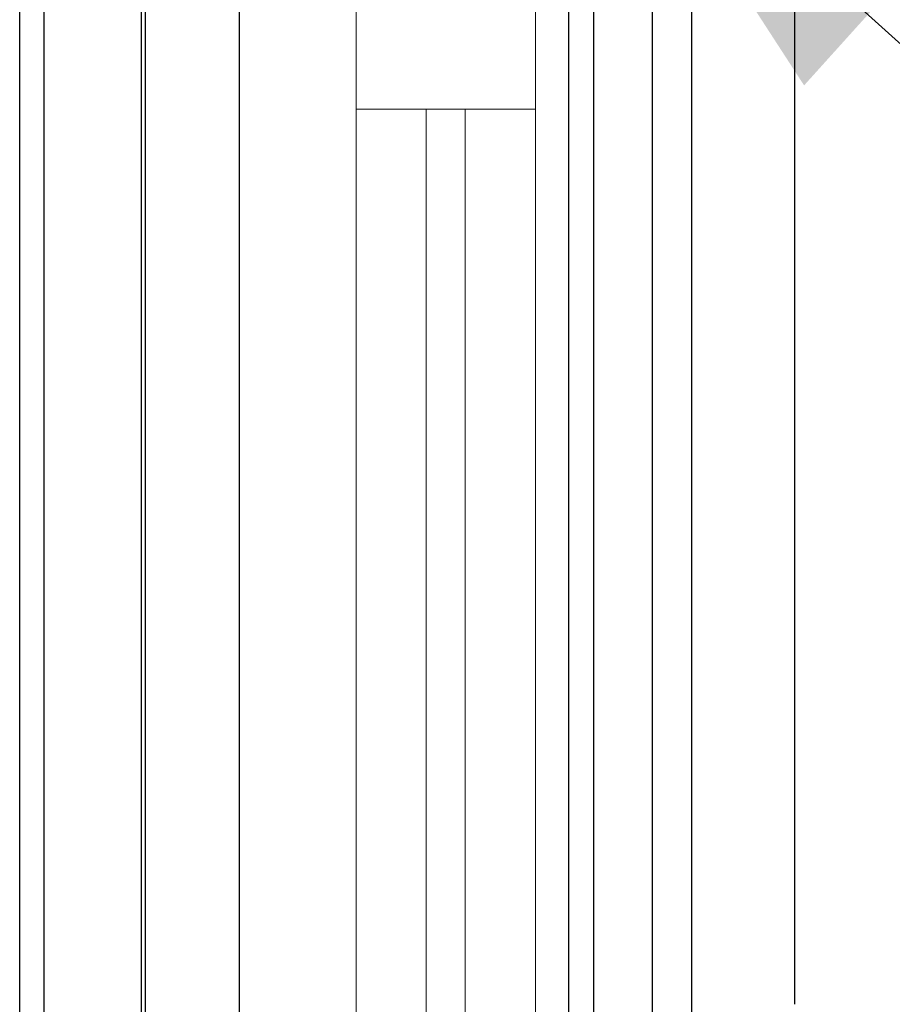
# Model space of a CAD drawing. Header units: millimetres. Extents: x -82116 to -58113, y 850 to 13065.
# Tile 55 of 78: x -61591 to -61143, y 5610 to 6115. Entities that reach past the tile are written whole.
import ezdxf
from ezdxf.enums import TextEntityAlignment as Align

# ---------------------------------------------------------------- set-up
doc = ezdxf.new("R2010")
doc.units = ezdxf.units.MM
doc.header["$LTSCALE"] = 0.5
doc.header["$MEASUREMENT"] = 0
doc.linetypes.add('Akselinje', pattern=[1500, 1000, -200, 100, -200])
doc.linetypes.add('PLINE', pattern=[0])
for name, color, linetype in [('0(Nye konstruksjoner)', 7, 'Continuous'), ('232- Ikke-bærende yttervegger', 7, 'Continuous'), ('235- Utvendig kledning og overflate(Nye konstruksjoner)', 7, 'Continuous'), ('244- Vinduer_ dører_ foldevegger(Nye konstruksjoner)', 7, 'Continuous'), ('82-- Modullinjer', 7, 'Continuous'), ('832- Tekst bygning(Nye konstruksjoner)', 7, 'Continuous')]:
    doc.layers.add(name, color=color, linetype=linetype)
doc.layers.add('234- Vinduer_ dører_ porter(Nye konstruksjoner)', color=7, linetype='Continuous', lineweight=0)
doc.styles.add('GENERATED_STYLE_1', font='arial.ttf')
doc.dimstyles.new('GENERATED_STYLE__1', dxfattribs={"dimtxt": 0.18, "dimasz": 182.4, "dimexe": 0.18, "dimexo": 0.0625, "dimgap": 0, "dimtad": 0, "dimtih": 1, "dimtoh": 1, "dimdec": 4, "dimzin": 0, "dimdsep": 46, "dimcen": 0.09, "dimadec": 0, "dimazin": 0, "dimtfac": 1, "dimtdec": 4, "dimtmove": 0, "dimatfit": 3, "dimldrblk": 'ARROWHEAD_5', "dimfxl": 1, "dimtolj": 1, "dimtzin": 0, "dimarcsym": 0})

# ---------------------------------------------------------------- blocks, each defined once
blk = doc.blocks.new('Standard grid marker[2]', base_point=(-61478.16, 12565.45))
at = {"layer": '82-- Modullinjer', "linetype": 'Akselinje'}
blk.add_line((-61478.16, 12365.45), (-61478.16, 1550), dxfattribs=at)
at = {"layer": '82-- Modullinjer', "style": 'GENERATED_STYLE_1'}
for tag, p in [('AC_MarkerText_1_0', (-61478.16, 12902.95)), ('AC_MarkerText_1_1', (-61478.16, 1187.5))]:
    blk.add_attdef(tag, text='', height=175, rotation=360, dxfattribs=at).set_placement(p, align=Align.TOP_CENTER)
blk = doc.blocks.new('ARROWHEAD_5')
at = {"linetype": 'Continuous'}
blk.add_hatch(color=256, dxfattribs=at).paths.add_polyline_path([(-1, 0.2679), (0, 0), (-1, -0.2679)])
blk.add_line((0, 0), (-1, 0), dxfattribs=at)

msp = doc.modelspace()

# ---------------------------------------------------------------- linework, layer by layer
at = {"layer": '0(Nye konstruksjoner)', "linetype": 'PLINE'}
for p, q in [((-61590.66, 4720), (-61590.66, 6140)), ((-61578.16, 4720), (-61578.16, 6140)), ((-61528.16, 4720), (-61528.16, 6140)), ((-61526.16, 4720), (-61526.16, 6140)), ((-61478.16, 6140), (-61478.16, 4720)), ((-61296.16, 4720), (-61296.16, 6140)), ((-61266.16, 4720), (-61266.16, 6140)), ((-61246.16, 6140), (-61246.16, 4720))]:
    msp.add_line(p, q, dxfattribs=at)
at = {"layer": '232- Ikke-bærende yttervegger', "linetype": 'PLINE'}
msp.add_line((-61193.16, 5610), (-61193.16, 6470), dxfattribs=at)
at = {"layer": '234- Vinduer_ dører_ porter(Nye konstruksjoner)', "linetype": 'PLINE'}
for p, q in [((-61418.16, 6140), (-61418.16, 6069)), ((-61326.16, 6140), (-61326.16, 6069)), ((-61418.16, 6069), (-61418.16, 4791)), ((-61326.16, 6069), (-61418.16, 6069)), ((-61382.16, 6069), (-61382.16, 4791)), ((-61362.16, 4791), (-61362.16, 6069)), ((-61326.16, 6069), (-61326.16, 4791))]:
    msp.add_line(p, q, dxfattribs=at)
at = {"layer": '235- Utvendig kledning og overflate(Nye konstruksjoner)', "linetype": 'PLINE'}
msp.add_line((-61266.16, 4720), (-61266.16, 6140), dxfattribs=at)
at = {"layer": '244- Vinduer_ dører_ foldevegger(Nye konstruksjoner)', "linetype": 'PLINE'}
msp.add_line((-61309.16, 6127), (-61309.16, 4733), dxfattribs=at)

# ---------------------------------------------------------------- block references
at = {"layer": '82-- Modullinjer', "linetype": 'PLINE'}
msp.add_blockref('Standard grid marker[2]', (-61478.16, 12565.45), dxfattribs=at)

# ---------------------------------------------------------------- leaders
at = {"layer": '832- Tekst bygning(Nye konstruksjoner)', "linetype": 'PLINE', "annotation_type": 0, "has_hookline": 1, "hookline_direction": 0, "text_width": 709.3}
msp.add_leader([(-61291.16, 6239.57), (-60830.33, 5824.16), (-60885.34, 5778.74), (-60702.94, 5778.74)], dimstyle='GENERATED_STYLE__1', dxfattribs=at)

doc.saveas('drawing.dxf')
